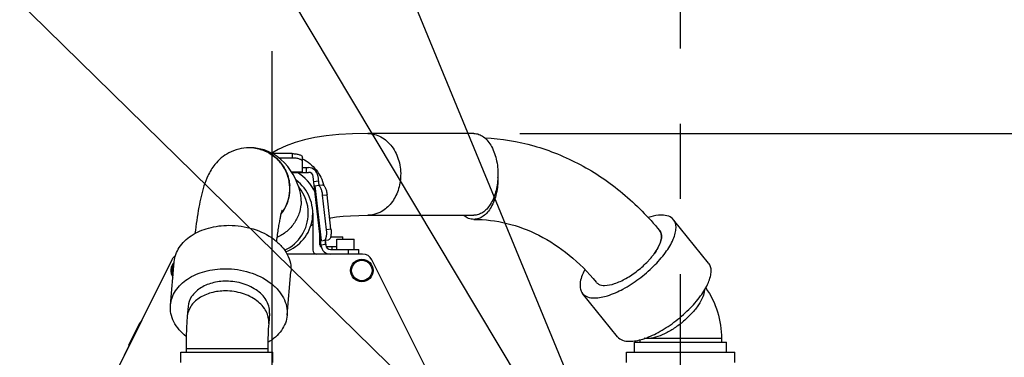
# Model space of a CAD drawing. Header units: millimetres. Extents: x 0 to 1249, y 0 to 420.
# Tile 27 of 104: x 106 to 139, y 290 to 301. Entities that reach past the tile are written whole.
import ezdxf

# ---------------------------------------------------------------- set-up
doc = ezdxf.new("R2010")
doc.units = ezdxf.units.MM
doc.header["$LTSCALE"] = 32.67
doc.linetypes.add('CENTER', pattern=[0.6, 0.375, -0.075, 0.075, -0.075])
doc.linetypes.add('PHANTOM', pattern=[0.8, 0.45, -0.05, 0.1, -0.05, 0.1, -0.05])
doc.layers.get('0').update_dxf_attribs({"linetype": 'CONTINUOUS'})
for name, color, linetype in [('ASSY', 7, 'CONTINUOUS'), ('AXIS', 7, 'CONTINUOUS'), ('CRV2', 7, 'CONTINUOUS'), ('DRIV_DIM', 7, 'CONTINUOUS'), ('ROUND', 7, 'CONTINUOUS')]:
    doc.layers.add(name, color=color, linetype=linetype)
doc.styles.get("Standard").update_dxf_attribs({"font": 'txt', "width": 0.8})
doc.dimstyles.new('DIMSTYLE_2', dxfattribs={"dimtxt": 3.8, "dimasz": 1.8, "dimexe": 2, "dimexo": 1.5, "dimtad": 1, "dimdec": 1, "dimlfac": 15, "dimdsep": 46, "dimtxsty": 'STANDARD', "dimblk": 'OPEN', "dimblk1": 'OPEN', "dimblk2": 'OPEN', "dimcen": 0.09, "dimadec": 0, "dimazin": 0, "dimtp": 0.001, "dimtm": 0.001, "dimtfac": 1, "dimtdec": 1, "dimtofl": 0, "dimtmove": 0, "dimatfit": 3, "dimldrblk": 'OPEN', "dimfxl": 1, "dimtolj": 1, "dimarcsym": 0})
doc.dimstyles.new('DIMSTYLE_3', dxfattribs={"dimtxt": 3.8, "dimasz": 1.8, "dimexe": 2, "dimexo": 1.5, "dimgap": 0.95, "dimtad": 1, "dimdec": 3, "dimlfac": 15, "dimdsep": 46, "dimtxsty": 'STANDARD', "dimblk": 'OPEN', "dimblk1": 'OPEN', "dimblk2": 'OPEN', "dimcen": 0.09, "dimadec": 0, "dimazin": 0, "dimtp": 0.001, "dimtm": 0.001, "dimtfac": 1, "dimtdec": 3, "dimtofl": 0, "dimtmove": 0, "dimatfit": 3, "dimldrblk": 'OPEN', "dimfxl": 1, "dimtolj": 1, "dimarcsym": 0})
doc.dimstyles.new('DIMSTYLE_5', dxfattribs={"dimtxt": 3.8, "dimasz": 1.8, "dimexe": 2, "dimexo": 1.5, "dimgap": 0.95, "dimtad": 1, "dimdec": 0, "dimlfac": 15, "dimdsep": 46, "dimtxsty": 'STANDARD', "dimblk": 'OPEN', "dimblk1": 'OPEN', "dimblk2": 'OPEN', "dimcen": 0.09, "dimadec": 0, "dimazin": 0, "dimtp": 0.001, "dimtm": 0.001, "dimtfac": 1, "dimtdec": 0, "dimtofl": 0, "dimtmove": 0, "dimatfit": 3, "dimldrblk": 'OPEN', "dimfxl": 1, "dimtolj": 1, "dimarcsym": 0})
doc.dimstyles.new('DIMSTYLE_6', dxfattribs={"dimtxt": 3.8, "dimasz": 1.8, "dimexe": 2, "dimexo": 1.5, "dimgap": 1.9, "dimtad": 1, "dimdec": 3, "dimlfac": 15, "dimdsep": 46, "dimtxsty": 'STANDARD', "dimblk": 'OPEN', "dimblk1": 'OPEN', "dimblk2": 'OPEN', "dimcen": 0.09, "dimadec": 0, "dimazin": 0, "dimtp": 0.5, "dimtm": 0.5, "dimtfac": 1, "dimtdec": 3, "dimtofl": 0, "dimtmove": 0, "dimatfit": 3, "dimldrblk": 'OPEN', "dimfxl": 1, "dimtolj": 1, "dimarcsym": 0})

# ---------------------------------------------------------------- blocks, each defined once
blk = doc.blocks.new('_OPEN')
at = {"color": 0, "linetype": 'BYBLOCK'}
for p, q in [((0, 0), (-1, 0.342)), ((-1, -0.342), (0, 0)), ((-1, 0), (0, 0))]:
    blk.add_line(p, q, dxfattribs=at)
blk = doc.blocks.new('*D15')
at = {"layer": 'DRIV_DIM', "color": 2, "linetype": 'CONTINUOUS'}
for p, q in [((127.995, 279.991), (83.129, 323.915)), ((104.121, 303.363), (104.121, 303.363)), ((104.121, 303.363), (127.995, 279.991))]:
    blk.add_line(p, q, dxfattribs=at)
at = {"layer": 'DRIV_DIM', "color": 2, "linetype": 'CONTINUOUS', "xscale": 1.8, "yscale": 1.8, "zscale": 1.8, "rotation": 315.6077228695}
blk.add_blockref('_OPEN', (104.121, 303.363), dxfattribs=at)
blk = doc.blocks.new('*D16')
at = {"layer": 'DRIV_DIM', "color": 2, "linetype": 'CONTINUOUS'}
blk.add_line((78.975, 361.946), (127.995, 279.991), dxfattribs=at)
at = {"layer": 'DRIV_DIM', "color": 2, "linetype": 'CONTINUOUS', "xscale": 1.8, "yscale": 1.8, "zscale": 1.8, "rotation": 120.8849795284}
blk.add_blockref('_OPEN', (78.975, 361.946), dxfattribs=at)
blk = doc.blocks.new('*D17')
at = {"layer": 'DRIV_DIM', "color": 2, "linetype": 'CONTINUOUS'}
blk.add_line((88.559, 375.68), (127.995, 279.991), dxfattribs=at)
at = {"layer": 'DRIV_DIM', "color": 2, "linetype": 'CONTINUOUS', "xscale": 1.8, "yscale": 1.8, "zscale": 1.8, "rotation": 112.3982343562}
blk.add_blockref('_OPEN', (88.559, 375.68), dxfattribs=at)
blk = doc.blocks.new('*D18')
at = {"layer": 'DRIV_DIM', "color": 2, "linetype": 'CONTINUOUS'}
for p, q in [((138.875, 286.969), (138.875, 329.948)), ((127.995, 327.948), (133.435, 327.948)), ((138.875, 327.948), (133.435, 327.948)), ((133.435, 327.948), (155.494, 327.948))]:
    blk.add_line(p, q, dxfattribs=at)
at = {"layer": 'DRIV_DIM', "color": 2, "linetype": 'CONTINUOUS', "xscale": 1.8, "yscale": 1.8, "zscale": 1.8, "rotation": 180}
blk.add_blockref('_OPEN', (127.995, 327.948), dxfattribs=at)
at = {"layer": 'DRIV_DIM', "color": 2, "linetype": 'CONTINUOUS', "xscale": 1.8, "yscale": 1.8, "zscale": 1.8}
blk.add_blockref('_OPEN', (138.875, 327.948), dxfattribs=at)
blk = doc.blocks.new('*D21')
at = {"layer": 'DRIV_DIM', "color": 2, "linetype": 'CONTINUOUS'}
for p, q in [((122.753, 296.824), (206.554, 296.824)), ((206.554, 296.824), (209.504, 296.824)), ((207.504, 296.824), (207.504, 288.408)), ((207.504, 279.991), (207.504, 288.408))]:
    blk.add_line(p, q, dxfattribs=at)
at = {"layer": 'DRIV_DIM', "color": 2, "linetype": 'CONTINUOUS', "xscale": 1.8, "yscale": 1.8, "zscale": 1.8}
for p, rotation in [((207.504, 296.824), 90), ((207.504, 279.991), 270)]:
    blk.add_blockref('_OPEN', p, dxfattribs=dict(at, rotation=rotation))
blk = doc.blocks.new('*D24')
at = {"layer": 'DRIV_DIM', "color": 2, "linetype": 'CONTINUOUS'}
for p, q in [((231.397, 298.223), (238.162, 299.416)), ((18.18, 279.991), (16.13, 279.991))]:
    blk.add_line(p, q, dxfattribs=at)
for points in [[(235.26, 300.727), (236.192, 299.069), (236.471, 300.951)], [(17.529, 281.796), (18.13, 279.991), (18.76, 281.786)]]:
    blk.add_lwpolyline(points, dxfattribs=at)
for start, end in [(10, 95), (95, 180)]:
    blk.add_arc((127.995, 279.991), 109.866, start, end, dxfattribs=at)

msp = doc.modelspace()

# ---------------------------------------------------------------- linework, layer by layer
at = {"color": 7, "linetype": 'CONTINUOUS'}
for p, q in [((121.253449, 296.824199), (117.790538, 296.824199)), ((113.924276, 296.358767), (113.874745, 296.355573)), ((114.087377, 296.352342), (113.924276, 296.358767)), ((117.790538, 294.157533), (121.253449, 294.157533)), ((127.317234, 293.648607), (127.317918, 293.647672)), ((127.317918, 293.647672), (127.318402, 293.647004)), ((111.928583, 291.180042), (111.901079, 290.86346)), ((110.527346, 290.969505), (109.841619, 289.59805)), ((110.359185, 290.648089), (110.371785, 290.673289)), ((110.377245, 290.669302), (110.371125, 290.67197)), ((110.371453, 290.672626), (110.377573, 290.669958)), ((110.371785, 290.673289), (110.377904, 290.670621)), ((110.372115, 290.673949), (110.382474, 290.694667)), ((110.372115, 290.673949), (110.378234, 290.671281)), ((110.37245, 290.67462), (110.37857, 290.671952)), ((110.37278, 290.67528), (110.3789, 290.672613)), ((110.373409, 290.676537), (110.379528, 290.673869)), ((110.373739, 290.677197), (110.379859, 290.67453)), ((110.388596, 290.692005), (110.382476, 290.694672)), ((110.383277, 290.696273), (110.384054, 290.697828)), ((110.390176, 290.695164), (110.384056, 290.697832)), ((110.527346, 290.969505), (110.533309, 290.966523)), ((114.585242, 290.949237), (114.557738, 290.632654)), ((109.997544, 289.924808), (110.358855, 290.647429)), ((110.219529, 290.368778), (110.225649, 290.36611)), ((110.220302, 290.370323), (110.226421, 290.367655)), ((110.293151, 290.516022), (110.299271, 290.513354)), ((110.357361, 290.644442), (110.363481, 290.641774)), ((110.358538, 290.646795), (110.364657, 290.644127)), ((110.358855, 290.647429), (110.364974, 290.644761)), ((110.359185, 290.648089), (110.365304, 290.645421)), ((110.359814, 290.649348), (110.365934, 290.64668)), ((110.36016, 290.650039), (110.366279, 290.647371)), ((110.360481, 290.650682), (110.366601, 290.648014)), ((110.360811, 290.651342), (110.366931, 290.648674)), ((110.361147, 290.652013), (110.367266, 290.649345)), ((110.361477, 290.652673), (110.367597, 290.650005)), ((110.362105, 290.65393), (110.368225, 290.651262)), ((110.362435, 290.65459), (110.368555, 290.651922)), ((110.063271, 290.056261), (110.06939, 290.053593)), ((110.064154, 290.058028), (110.070274, 290.05536)), ((110.155319, 290.240358), (110.161439, 290.23769)), ((126.662147, 290.095819), (126.662147, 290.024199)), ((129.328814, 290.138581), (129.328814, 290.024199)), ((109.997543, 289.924806), (110.003663, 289.922138)), ((109.99906, 289.92784), (110.00518, 289.925173)), ((111.862147, 289.805248), (111.862147, 289.690866)), ((114.528814, 289.805248), (114.528814, 289.690866)), ((126.49548, 289.690866), (126.49548, 290.024199)), ((126.495488, 290.024199), (129.495473, 290.024199)), ((129.49548, 289.690866), (129.49548, 290.024199)), ((109.841619, 289.59805), (109.847581, 289.595068)), ((111.69548, 289.357533), (111.69548, 289.690866)), ((111.695482, 289.690866), (114.695479, 289.690866)), ((114.69548, 289.357533), (114.69548, 289.690866)), ((126.22548, 289.357533), (126.22548, 289.690866)), ((126.225493, 289.690866), (129.765468, 289.690866)), ((129.76548, 289.357533), (129.76548, 289.690866))]:
    msp.add_line(p, q, dxfattribs=at)
at = {"color": 9, "linetype": 'CONTINUOUS'}
for p, q in [((114.551178, 296.198287), (114.552817, 296.197401)), ((115.539037, 295.079607), (115.54117, 295.077049)), ((115.574677, 294.965448), (115.575524, 294.962185)), ((129.328814, 290.138581), (126.802055, 290.138581)), ((114.528814, 289.805248), (111.862147, 289.805248))]:
    msp.add_line(p, q, dxfattribs=at)
at = {"color": 7, "linetype": 'CONTINUOUS'}
for points in [[(117.79054, 296.824199), (117.294162, 296.815677), (116.843346, 296.790222), (116.436537, 296.748488), (116.066836, 296.690847), (115.728243, 296.617277), (115.416213, 296.527468), (115.127946, 296.421114), (114.861702, 296.297998), (114.657085, 296.181241)], [(115.542792, 295.069377), (115.489511, 295.209225), (115.427256, 295.349372), (115.355396, 295.487028), (115.272489, 295.621308), (115.17791, 295.750041), (115.072599, 295.869871), (114.958057, 295.978273), (114.834453, 296.074756), (114.701775, 296.158859), (114.55966, 296.230035), (114.408246, 296.287133), (114.249804, 296.328325), (114.087377, 296.352342)], [(115.581991, 294.967687), (115.583002, 294.965631), (115.581876, 294.968087), (115.578163, 294.976591), (115.572146, 294.991101), (115.564055, 295.011602), (115.554066, 295.038122), (115.542789, 295.069385)], [(116.546921, 294.066969), (116.588041, 294.075195), (116.770453, 294.102801), (116.981852, 294.125815), (117.222854, 294.143139), (117.494107, 294.153922), (117.790535, 294.157533)], [(115.925286, 293.80086), (115.956347, 293.831073), (115.99548, 293.867901)]]:
    msp.add_lwpolyline(points, dxfattribs=at)
for centre, radius, start, end in [((113.919458, 295.038581), 1.318952, 88.9839905, 89.9997826), ((113.91929, 295.03202), 1.325513, 80.9244998, 89.9924785), ((114.662147, 294.224199), 1.566667, 25.7763312, 58.5129465), ((114.662147, 294.224199), 1.333333, 289.4622004, 53.778525), ((119.767446, 295.357545), 2.269666, 0.6473328, 0.7621844), ((113.911542, 295.023782), 1.336188, 321.5054608, 355.5392601), ((113.908685, 295.024228), 1.33907, 355.5297543, 4.4702457), ((127.12885, 293.510111), 0.233816, 36.3223315, 39.4086809), ((127.136687, 293.505912), 0.230395, 38.3216789, 39.7758942), ((127.136602, 293.505844), 0.230504, 37.8290967, 38.32168), ((127.073433, 293.48702), 0.294142, 14.5669387, 15.0012469), ((127.089916, 293.485731), 0.281554, 15.886444, 16.337563), ((124.898538, 294.579494), 2.794507, 316.7513343, 317.4265814), ((125.004598, 294.483126), 2.651207, 317.4095867, 319.8821052), ((125.212436, 294.308609), 2.379816, 319.8708659, 322.7783488), ((125.204126, 294.292552), 2.376247, 320.3026164, 323.1965353), ((125.367605, 294.169033), 2.171353, 323.2219916, 324.3027959), ((125.372496, 294.185798), 2.178073, 322.8039897, 323.8895666), ((125.423168, 292.119713), 0.232256, 222.5181288, 225.3172332), ((125.425562, 292.122155), 0.235676, 225.3208064, 228.4322485)]:
    msp.add_arc(centre, radius, start, end, dxfattribs=at)
at = {"color": 9, "linetype": 'CONTINUOUS'}
for centre, radius, start, end in [((113.921444, 295.032069), 1.325449, 80.7784076, 89.0698385), ((113.9216, 295.033767), 1.323747, 80.5071575, 80.7732896), ((113.920893, 295.03076), 1.32683, 71.2337206, 80.4984557), ((113.921182, 295.032077), 1.32549, 71.0006941, 71.2272306), ((113.919966, 295.029208), 1.328599, 61.6343979, 70.9914117), ((113.915758, 295.02448), 1.334761, 359.9879915, 61.4918959), ((113.91461, 295.023275), 1.33591, 321.1925805, 0.0396633), ((114.516658, 294.225155), 1.332422, 39.4393551, 39.7439553), ((114.327049, 294.639541), 1.289492, 14.6397473, 19.4714927), ((114.515432, 294.224254), 1.333941, 359.7625316, 39.4357764), ((114.318705, 294.63836), 1.297867, 359.2851377, 14.448288), ((114.515978, 294.223973), 1.333394, 294.9000701, 359.7745186)]:
    msp.add_arc(centre, radius, start, end, dxfattribs=at)
for points, knots in [([(117.79054, 296.824199), (117.938469, 296.824198), (118.249728, 296.739808), (118.613003, 296.40375), (118.83501, 295.928886), (118.87107, 295.568611), (118.859767, 295.387641)], [0, 0, 0, 0, 0.223628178, 0.464154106, 0.725891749, 1, 1, 1, 1]), ([(115.662557, 296.003022), (115.830767, 295.913708), (116.132539, 295.662751), (116.308456, 295.311675), (116.35645, 295.128012)], [0, 0, 0, 0, 0.500817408, 1, 1, 1, 1]), ([(118.859767, 295.387641), (118.849608, 295.224995), (118.782775, 294.908938), (118.547971, 294.503719), (118.204295, 294.225562), (117.924463, 294.157532), (117.790538, 294.157533)], [0, 0, 0, 0, 0.274477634, 0.534365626, 0.774431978, 1, 1, 1, 1]), ([(115.616471, 294.622167), (115.614857, 294.497446), (115.575018, 294.246455), (115.411042, 293.902686), (115.156563, 293.617313), (114.939636, 293.481215), (114.824361, 293.429652)], [0, 0, 0, 0, 0.248369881, 0.497881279, 0.748542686, 1, 1, 1, 1]), ([(113.147499, 291.690866), (112.991126, 291.690866), (112.68915, 291.653521), (112.290014, 291.483885), (111.999526, 291.215267), (111.911001, 290.977593), (111.90108, 290.863459)], [0, 0, 0, 0, 0.288591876, 0.554025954, 0.788569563, 1, 1, 1, 1]), ([(114.557737, 290.632654), (114.563498, 290.69893), (114.55435, 290.836909), (114.479748, 291.036017), (114.34947, 291.22036), (114.103565, 291.442635), (113.697239, 291.637538), (113.333891, 291.690866), (113.147499, 291.690866)], [0, 0, 0, 0, 0.102098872, 0.208529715, 0.322435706, 0.445213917, 0.71393813, 1, 1, 1, 1]), ([(128.772772, 291.721598), (128.769686, 291.644779), (128.720575, 291.472541), (128.576549, 291.218963), (128.362769, 290.953107), (128.095376, 290.696796), (127.795511, 290.470189), (127.48703, 290.29144), (127.195061, 290.174378), (127.002959, 290.138581), (126.916755, 290.138581)], [0, 0, 0, 0, 0.089579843, 0.203950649, 0.338648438, 0.485485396, 0.63454241, 0.775608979, 0.899556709, 1, 1, 1, 1]), ([(126.916755, 290.138581), (126.909015, 290.138581), (126.879388, 290.139112), (126.849774, 290.141846), (126.828173, 290.145407)], [0, 0, 0, 0, 0.261216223, 1, 1, 1, 1])]:
    msp.add_open_spline(points, degree=3, knots=knots, dxfattribs=at)
at = {"color": 7, "linetype": 'CONTINUOUS'}
for points, knots in [([(121.253449, 296.824199), (121.307711, 296.824199), (121.421016, 296.80348), (121.577783, 296.715112), (121.718227, 296.57608), (121.884761, 296.321071), (122.018031, 295.917085), (122.043008, 295.568323), (122.034761, 295.387641)], [0, 0, 0, 0, 0.091008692, 0.188698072, 0.297571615, 0.419335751, 0.696641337, 1, 1, 1, 1]), ([(121.611715, 296.681857), (122.148942, 296.654832), (123.227746, 296.476518), (124.757543, 295.854758), (126.150422, 294.909068), (126.946921, 294.099918), (127.309505, 293.658549)], [0, 0, 0, 0, 0.24337832, 0.489844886, 0.741555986, 1, 1, 1, 1]), ([(113.919463, 296.357533), (113.692141, 296.357533), (113.260169, 296.249269), (112.813004, 295.871449), (112.573491, 295.473553), (112.398798, 295.003763), (112.261609, 294.371339), (112.187146, 293.848407), (112.151695, 293.559568)], [0, 0, 0, 0, 0.187025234, 0.349227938, 0.469188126, 0.565395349, 0.760579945, 1, 1, 1, 1]), ([(114.962208, 294.198253), (115.038153, 294.294864), (115.163855, 294.510497), (115.256357, 294.872254), (115.246689, 295.245855), (115.135363, 295.602446), (114.930947, 295.914818), (114.648939, 296.15901), (114.311284, 296.316302), (114.065387, 296.355152), (113.942846, 296.357325)], [0, 0, 0, 0, 0.125060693, 0.250212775, 0.375393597, 0.50053248, 0.625571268, 0.750481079, 0.875271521, 1, 1, 1, 1]), ([(114.128371, 296.340939), (114.27362, 296.31772), (114.558687, 296.221538), (114.913722, 295.945406), (115.159488, 295.568191), (115.232179, 295.275653), (115.243682, 295.12854)], [0, 0, 0, 0, 0.249594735, 0.499447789, 0.749609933, 1, 1, 1, 1]), ([(122.034761, 295.387641), (122.02741, 295.226571), (121.981263, 294.921603), (121.83895, 294.574778), (121.678601, 294.361569), (121.547556, 294.246538), (121.404342, 294.174268), (121.302537, 294.157532), (121.253449, 294.157533)], [0, 0, 0, 0, 0.305519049, 0.579468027, 0.699759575, 0.808277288, 0.906985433, 1, 1, 1, 1]), ([(122.036967, 295.383187), (122.038929, 295.209529), (122.005358, 294.876955), (121.868065, 294.494351), (121.703508, 294.255287), (121.566451, 294.125497), (121.414722, 294.043359), (121.305765, 294.024199), (121.253449, 294.024199)], [0, 0, 0, 0, 0.304415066, 0.58047144, 0.701628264, 0.810298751, 0.908297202, 1, 1, 1, 1]), ([(114.990558, 294.318737), (114.991905, 294.321776), (114.996104, 294.332322), (114.989988, 294.315825), (114.985806, 294.302002), (114.97629, 294.270684), (114.96599, 294.232216), (114.948348, 294.161744), (114.924898, 294.054675), (114.896077, 293.904152), (114.866326, 293.727328), (114.836294, 293.526337), (114.817351, 293.38442), (114.807871, 293.309769)], [0, 0, 0, 0, 0.009531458, 0.015093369, 0.033486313, 0.063002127, 0.102295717, 0.150394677, 0.269998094, 0.417344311, 0.58946597, 0.784227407, 1, 1, 1, 1]), ([(121.253449, 294.024199), (121.194779, 294.024199), (121.071615, 294.048646), (120.965558, 294.113946), (120.916154, 294.154023)], [0, 0, 0, 0, 0.479781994, 1, 1, 1, 1]), ([(121.253449, 294.024199), (121.613207, 294.024199), (122.347616, 293.93426), (123.408534, 293.533995), (124.40215, 292.876673), (124.976775, 292.296187), (125.242572, 291.973604)], [0, 0, 0, 0, 0.233275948, 0.47433768, 0.728971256, 1, 1, 1, 1]), ([(127.35812, 293.561), (127.382734, 293.466286), (127.349571, 293.294372), (127.25036, 293.080829), (127.174504, 292.962621), (127.130987, 292.902045)], [0, 0, 0, 0, 0.412345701, 0.685719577, 1, 1, 1, 1]), ([(127.132123, 292.902165), (127.17655, 292.963077), (127.25388, 293.081883), (127.35443, 293.29566), (127.387444, 293.468887), (127.360716, 293.562802)], [0, 0, 0, 0, 0.316329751, 0.590312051, 1, 1, 1, 1]), ([(127.318402, 293.647004), (127.331835, 293.628404), (127.346271, 293.600423), (127.355481, 293.57088), (127.357551, 293.563156)], [0, 0, 0, 0, 0.741539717, 1, 1, 1, 1]), ([(127.3601, 293.564931), (127.357867, 293.572551), (127.34797, 293.601735), (127.33269, 293.62915), (127.318664, 293.647214)], [0, 0, 0, 0, 0.25771122, 1, 1, 1, 1]), ([(125.516466, 291.869377), (125.624366, 291.869377), (125.867352, 291.924637), (126.228551, 292.09365), (126.598372, 292.343994), (126.827825, 292.551894), (126.93402, 292.664793)], [0, 0, 0, 0, 0.195229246, 0.442060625, 0.719558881, 1, 1, 1, 1]), ([(125.26919, 291.94583), (125.283663, 291.932992), (125.356439, 291.882966), (125.448366, 291.869377), (125.516466, 291.869377)], [0, 0, 0, 0, 0.221231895, 1, 1, 1, 1]), ([(128.815651, 291.788628), (128.983233, 291.55229), (129.242594, 291.017901), (129.328814, 290.431708), (129.328814, 290.138581)], [0, 0, 0, 0, 0.497079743, 1, 1, 1, 1]), ([(111.901079, 290.86346), (111.886762, 290.69867), (111.867961, 290.345945), (111.862147, 289.992888), (111.862147, 289.805248)], [0, 0, 0, 0, 0.468518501, 1, 1, 1, 1]), ([(114.557738, 290.632654), (114.547095, 290.510148), (114.533307, 290.234325), (114.528814, 289.958305), (114.528814, 289.805248)], [0, 0, 0, 0, 0.445495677, 1, 1, 1, 1])]:
    msp.add_open_spline(points, degree=3, knots=knots, dxfattribs=at)
at = {"layer": 'ASSY', "color": 7, "linetype": 'CONTINUOUS'}
for p, q in [((116.412147, 293.22539), (116.412147, 293.347539)), ((116.578955, 293.457533), (116.978814, 293.457533)), ((116.778814, 293.044199), (116.778814, 293.377533)), ((116.778814, 293.377533), (117.34548, 293.377533)), ((116.978814, 293.377533), (116.978814, 293.457533)), ((117.34548, 293.044199), (117.34548, 293.377533))]:
    msp.add_line(p, q, dxfattribs=at)
at = {"layer": 'AXIS', "color": 7, "linetype": 'CENTER'}
for p, q in [((127.99548, 279.990866), (127.99548, 391.379682)), ((114.662147, 299.506367), (114.662147, 272.524199))]:
    msp.add_line(p, q, dxfattribs=at)
at = {"layer": 'AXIS', "color": 7, "linetype": 'CONTINUOUS'}
for p, q in [((128.908286, 292.599311), (127.764126, 294.013524)), ((111.35408, 291.229954), (111.476944, 292.644167)), ((115.159745, 290.899325), (115.282609, 292.313539)), ((125.938514, 290.196635), (124.794353, 291.610848))]:
    msp.add_line(p, q, dxfattribs=at)
for radius in [0.366667, 0.333333]:
    msp.add_circle((117.59548, 292.357533), radius, dxfattribs=at)
for radius, start, end in [(0.366667, 134.0505013, 216.0012308), (0.333333, 140.8489692, 209.0610217)]:
    msp.add_arc((111.728814, 292.357533), radius, start, end, dxfattribs=at)
for points, knots in [([(125.186566, 291.461612), (125.331212, 291.461612), (125.656061, 291.531318), (126.142665, 291.749003), (126.646626, 292.074753), (127.113951, 292.475072), (127.495688, 292.907732), (127.725785, 293.279952), (127.825017, 293.559059), (127.852687, 293.736271), (127.836472, 293.891507), (127.792289, 293.978709), (127.764125, 294.013523)], [0, 0, 0, 0, 0.108786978, 0.245398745, 0.399794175, 0.558361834, 0.706755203, 0.83247887, 0.884377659, 0.928641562, 0.966321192, 1, 1, 1, 1]), ([(127.371913, 294.16276), (127.338887, 294.16276), (127.19109, 294.154873), (127.045715, 294.120424), (126.936279, 294.085852)], [0, 0, 0, 0, 0.223462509, 1, 1, 1, 1]), ([(127.764125, 294.013523), (127.723432, 294.063825), (127.596631, 294.146569), (127.450682, 294.16276), (127.371913, 294.16276)], [0, 0, 0, 0, 0.450970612, 1, 1, 1, 1]), ([(111.476944, 292.644167), (111.483988, 292.725268), (111.520043, 292.888882), (111.678285, 293.201699), (112.034119, 293.533835), (112.605847, 293.775632), (113.038436, 293.829427), (113.262441, 293.829427)], [0, 0, 0, 0, 0.104705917, 0.212720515, 0.446880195, 0.711880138, 1, 1, 1, 1]), ([(113.262441, 293.829427), (113.52945, 293.829427), (114.049947, 293.75304), (114.632006, 293.473835), (114.984266, 293.155427), (115.170892, 292.891358), (115.277754, 292.606133), (115.290854, 292.40848), (115.282608, 292.313539)], [0, 0, 0, 0, 0.28606322, 0.554786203, 0.677564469, 0.791470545, 0.897901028, 1, 1, 1, 1]), ([(126.330727, 290.047399), (126.475373, 290.047399), (126.800221, 290.117104), (127.286825, 290.334789), (127.790786, 290.660539), (128.258111, 291.060859), (128.639849, 291.493519), (128.869946, 291.865739), (128.969178, 292.144846), (128.996847, 292.322058), (128.980633, 292.477294), (128.936449, 292.564495), (128.908285, 292.59931)], [0, 0, 0, 0, 0.108786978, 0.245398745, 0.399794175, 0.558361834, 0.706755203, 0.83247887, 0.884377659, 0.928641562, 0.966321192, 1, 1, 1, 1]), ([(111.35408, 291.229954), (111.361124, 291.311054), (111.397179, 291.474669), (111.555421, 291.787485), (111.911255, 292.119621), (112.482983, 292.361418), (112.915572, 292.415213), (113.139577, 292.415213)], [0, 0, 0, 0, 0.104705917, 0.212720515, 0.446880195, 0.711880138, 1, 1, 1, 1]), ([(113.139577, 292.415213), (113.406586, 292.415213), (113.927083, 292.338827), (114.509142, 292.059622), (114.861402, 291.741214), (115.048028, 291.477144), (115.15489, 291.191919), (115.16799, 290.994266), (115.159744, 290.899325)], [0, 0, 0, 0, 0.28606322, 0.554786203, 0.677564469, 0.791470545, 0.897901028, 1, 1, 1, 1]), ([(124.868261, 292.384243), (124.827562, 292.307647), (124.761261, 292.16157), (124.70819, 291.946423), (124.712606, 291.757756), (124.761499, 291.651462), (124.794354, 291.610849)], [0, 0, 0, 0, 0.318653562, 0.586550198, 0.808088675, 1, 1, 1, 1]), ([(113.175003, 292.007448), (113.01863, 292.007448), (112.716654, 291.970102), (112.317516, 291.80047), (112.027029, 291.53185), (111.938503, 291.294175), (111.928584, 291.180042)], [0, 0, 0, 0, 0.288591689, 0.554026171, 0.788569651, 1, 1, 1, 1]), ([(114.585241, 290.949237), (114.591001, 291.015513), (114.581854, 291.153492), (114.507252, 291.352599), (114.376977, 291.536945), (114.131067, 291.759214), (113.724746, 291.954125), (113.361396, 292.007448), (113.175003, 292.007448)], [0, 0, 0, 0, 0.102098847, 0.20852966, 0.322435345, 0.44521399, 0.713937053, 1, 1, 1, 1]), ([(124.794354, 291.610849), (124.835047, 291.560547), (124.961848, 291.477804), (125.107797, 291.461612), (125.186566, 291.461612)], [0, 0, 0, 0, 0.450970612, 1, 1, 1, 1]), ([(111.865296, 290.203985), (111.70182, 290.334577), (111.491297, 290.572405), (111.357601, 290.949284), (111.34616, 291.138752), (111.35408, 291.229954)], [0, 0, 0, 0, 0.528463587, 0.768784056, 1, 1, 1, 1]), ([(115.159744, 290.899325), (115.152191, 290.812351), (115.11163, 290.636507), (114.931643, 290.303067), (114.703225, 290.108577), (114.533201, 290.007643)], [0, 0, 0, 0, 0.232509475, 0.473398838, 1, 1, 1, 1]), ([(125.938515, 290.196636), (125.979208, 290.146334), (126.106008, 290.06359), (126.251957, 290.047399), (126.330727, 290.047399)], [0, 0, 0, 0, 0.450970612, 1, 1, 1, 1])]:
    msp.add_open_spline(points, degree=3, knots=knots, dxfattribs=at)
at = {"layer": 'CRV2', "color": 4, "linetype": 'PHANTOM'}
for radius, end in [(103.497035, 350), (95.497035, 350), (33.41003, 174.5596951)]:
    msp.add_arc((127.99548, 279.990866), radius, 10, end, dxfattribs=at)
at = {"layer": 'ROUND', "color": 7, "linetype": 'CONTINUOUS'}
for p, q in [((115.328814, 296.166893), (114.685734, 296.166893)), ((115.328814, 296.022807), (114.901005, 296.022807)), ((115.662147, 295.557533), (115.662147, 296.052886)), ((115.311865, 295.557533), (115.85843, 295.557533)), ((115.662147, 295.710866), (115.85843, 295.710866)), ((116.264837, 293.163249), (116.010802, 295.421341)), ((116.163174, 295.438483), (116.197346, 295.134729)), ((116.044974, 295.117587), (116.310638, 295.147474)), ((116.444713, 293.686639), (116.318012, 294.812868)), ((116.587896, 293.702747), (116.461195, 294.828976)), ((115.99548, 294.224199), (115.99548, 293.024199)), ((116.228814, 293.190866), (116.228814, 293.483459)), ((116.246205, 293.328871), (116.511869, 293.358758)), ((116.398577, 293.346013), (116.417209, 293.180391)), ((116.778814, 293.124199), (116.436153, 293.124199)), ((116.569582, 293.044199), (117.49548, 293.044199)), ((117.49548, 292.890866), (117.49548, 293.044199)), ((111.403349, 292.706604), (109.364005, 288.627915)), ((117.622802, 292.890866), (115.153125, 292.890866)), ((119.960289, 288.627915), (117.920945, 292.706604))]:
    msp.add_line(p, q, dxfattribs=at)
at = {"layer": 'ROUND', "color": 9, "linetype": 'CONTINUOUS'}
for p, q in [((115.328814, 296.166893), (115.328814, 296.022807)), ((115.300447, 295.576027), (115.662147, 295.576027)), ((115.79548, 295.557533), (115.79548, 295.710866)), ((116.18244, 295.267227), (116.030068, 295.250085)), ((116.063353, 295.119655), (116.264583, 293.330938)), ((116.318012, 294.812868), (116.461195, 294.828976)), ((116.587896, 293.702747), (116.444713, 293.686639)), ((116.261111, 293.196373), (116.413483, 293.213515)), ((116.628814, 293.044199), (116.628814, 293.124199)), ((117.162147, 292.890866), (117.162147, 293.044199))]:
    msp.add_line(p, q, dxfattribs=at)
at = {"layer": 'ROUND', "color": 7, "linetype": 'CONTINUOUS'}
for centre, radius, start, end in [((115.85843, 295.404199), 0.306667, 6.4187867, 90), ((115.85843, 295.404199), 0.153333, 6.4187867, 90), ((116.128814, 293.024199), 0.133333, 180, 270), ((116.29548, 293.190866), 0.066667, 180, 249.6463897), ((116.569582, 293.197533), 0.306667, 186.4187867, 270), ((116.569582, 293.197533), 0.153333, 186.4187867, 270), ((111.701492, 292.557533), 0.333333, 124.0991837, 153.4349488), ((117.622802, 292.557533), 0.333333, 26.5650512, 90)]:
    msp.add_arc(centre, radius, start, end, dxfattribs=at)
for points, knots in [([(115.328814, 296.166893), (115.371432, 296.166893), (115.451114, 296.161686), (115.544177, 296.142643), (115.604084, 296.118249), (115.641379, 296.096367), (115.662147, 296.06971), (115.662147, 296.052886)], [0, 0, 0, 0, 0.344871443, 0.644085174, 0.765223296, 0.86386412, 1, 1, 1, 1]), ([(115.662147, 295.9088), (115.662147, 295.925623), (115.641379, 295.952281), (115.604084, 295.974163), (115.544177, 295.998557), (115.451114, 296.0176), (115.371432, 296.022807), (115.328814, 296.022807)], [0, 0, 0, 0, 0.13613588, 0.234776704, 0.355914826, 0.655128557, 1, 1, 1, 1]), ([(116.318012, 294.812868), (116.313248, 294.855219), (116.299166, 294.933819), (116.269838, 295.02417), (116.2389, 295.080974), (116.212986, 295.11559), (116.184173, 295.133247), (116.167455, 295.131366)], [0, 0, 0, 0, 0.344871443, 0.644085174, 0.765223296, 0.86386412, 1, 1, 1, 1]), ([(116.310638, 295.147474), (116.327356, 295.149355), (116.356168, 295.131698), (116.382083, 295.097083), (116.413021, 295.040278), (116.442349, 294.949927), (116.456431, 294.871327), (116.461195, 294.828976)], [0, 0, 0, 0, 0.13613588, 0.234776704, 0.355914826, 0.655128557, 1, 1, 1, 1]), ([(116.368686, 293.34265), (116.385404, 293.344531), (116.409573, 293.368148), (116.427148, 293.407656), (116.444692, 293.469915), (116.453212, 293.564524), (116.449478, 293.644288), (116.444713, 293.686639)], [0, 0, 0, 0, 0.13613588, 0.234776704, 0.355914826, 0.655128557, 1, 1, 1, 1]), ([(116.587896, 293.702747), (116.592661, 293.660396), (116.596395, 293.580632), (116.587875, 293.486023), (116.570331, 293.423764), (116.552756, 293.384256), (116.528587, 293.360639), (116.511869, 293.358758)], [0, 0, 0, 0, 0.344871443, 0.644085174, 0.765223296, 0.86386412, 1, 1, 1, 1])]:
    msp.add_open_spline(points, degree=3, knots=knots, dxfattribs=at)

# ---------------------------------------------------------------- dimensions: what is measured, and where the dimension line sits
at = {"layer": 'DRIV_DIM', "color": 2, "linetype": 'CONTINUOUS'}
dim = msp.add_angular_dim_2l(base=(118.420033, 389.438733), line1=((228.838195, 297.772157), (229.920163, 297.962938)), line2=((20.778856, 279.990866), (19.680196, 279.990866)), dimstyle='DIMSTYLE_6', override={"dimtad": 2}, dxfattribs=at)
dim.commit()
dim.dimension.update_dxf_attribs({"geometry": '*D24', "text_midpoint": (80.634373, 379.124363), "dimtype": 162})
for mpoint, picture, middle in [((88.558775, 375.679855), '*D17', (94.798663, 363.032591)), ((78.975297, 361.946374), '*D16', (85.044283, 353.650513)), ((104.121445, 303.363084), '*D15', (83.793204, 324.593498))]:
    dim = msp.add_radius_dim(center=(127.99548, 279.990866), mpoint=mpoint, text='R<>', dimstyle='DIMSTYLE_2', override={"dimpost": '<>'}, dxfattribs=at)
    dim.commit()
    dim.dimension.update_dxf_attribs({"geometry": picture, "text_midpoint": middle, "dimtype": 164})
dim = msp.add_linear_dim(base=(138.87548, 327.948428), p1=(127.99548, 279.990866), p2=(138.87548, 285.468966), dimstyle='DIMSTYLE_3', dxfattribs=at)
dim.commit()
dim.dimension.update_dxf_attribs({"geometry": '*D18', "text_midpoint": (140.293553, 327.948428), "dimtype": 160})
dim = msp.add_linear_dim(base=(207.50361, 296.824199), p1=(239.384296, 279.990866), p2=(121.253449, 296.824199), angle=90, text='(280)', dimstyle='DIMSTYLE_5', dxfattribs=at)
dim.commit()
dim.dimension.update_dxf_attribs({"geometry": '*D21', "text_midpoint": (207.50361, 280.807533), "dimtype": 160})

doc.saveas('drawing.dxf')
